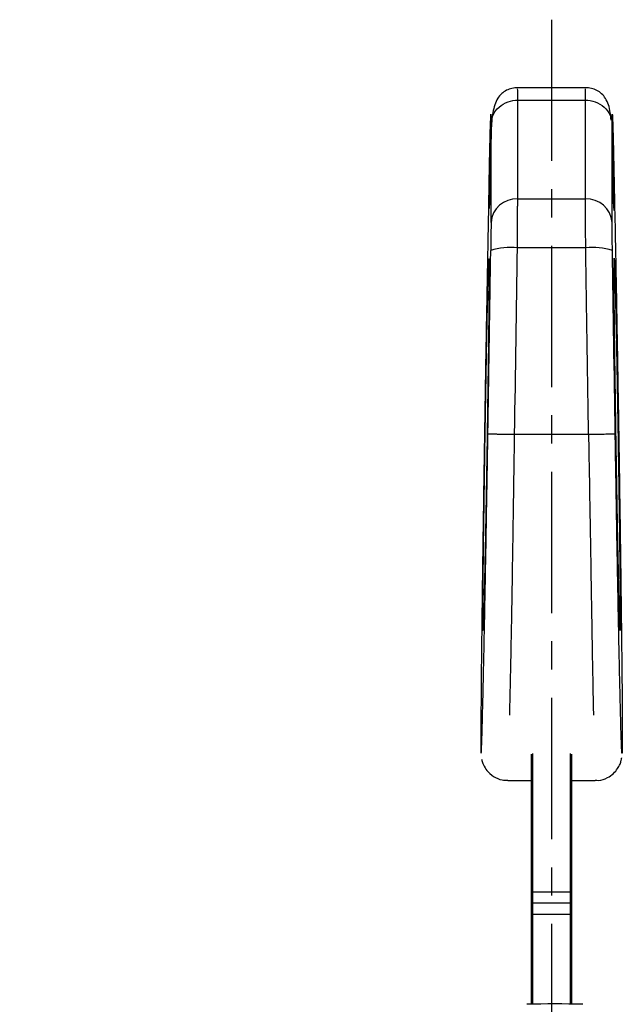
# Model space of a CAD drawing. Header units: millimetres. Extents: x 2938 to 3451, y 1869 to 2231.
# Tile 4 of 30: x 3059 to 3086, y 1968 to 2012. Entities that reach past the tile are written whole.
import ezdxf

# ---------------------------------------------------------------- set-up
doc = ezdxf.new("R2010")
doc.units = ezdxf.units.MM
doc.linetypes.add('CENTER', pattern=[10.16, 6.35, -1.27, 1.27, -1.27])
doc.layers.add('中心线层', color=1, linetype='CENTER')
doc.layers.add('粗实线层', color=7, linetype='Continuous', lineweight=35)
doc.styles.add('标准', font='txt', dxfattribs={"width": 0.667})
doc.dimstyles.new('对齐', dxfattribs={"dimtxt": 3, "dimasz": 2.5, "dimexe": 1.25, "dimexo": 0.625, "dimtad": 1, "dimdsep": 46, "dimtxsty": '标准', "dimcen": 2.5, "dimclrd": 3, "dimclre": 3, "dimclrt": 3, "dimadec": 0, "dimazin": 0, "dimtfac": 1, "dimtmove": 0, "dimatfit": 3, "dimfxl": 1, "dimarcsym": 0})

# ---------------------------------------------------------------- blocks, each defined once
blk = doc.blocks.new('*D20')
at = {"color": 3, "linetype": 'Continuous', "lineweight": -2, "transparency": 16777216}
for p, q in [((3039.25, 1969.197), (3039.25, 1992.102)), ((3065.351, 1966.697), (3038, 1966.697)), ((3039.25, 1963.447), (3039.25, 1966.697)), ((3063.286, 1963.447), (3038, 1963.447)), ((3039.25, 1960.947), (3039.25, 1958.447))]:
    blk.add_line(p, q, dxfattribs=at)
at = {"color": 3, "linetype": 'Continuous', "transparency": 16777216}
for points in [[(3038.833, 1969.197), (3039.666, 1969.197), (3039.25, 1966.697)], [(3038.833, 1960.947), (3039.666, 1960.947), (3039.25, 1963.447)]]:
    blk.add_solid(points, dxfattribs=at)
at = {"layer": 'Defpoints', "color": 0, "linetype": 'Continuous', "transparency": 16777216}
for p in [(3039.25, 1966.697), (3065.976, 1966.697), (3063.911, 1963.447)]:
    blk.add_point(p, dxfattribs=at)
at = {"color": 3, "linetype": 'Continuous', "lineweight": 18, "transparency": 16777216, "insert": (3036.125, 1986.997), "char_height": 5, "width": 19.35418, "attachment_point": 5, "rotation": 90, "style": '标准'}
blk.add_mtext('3.25', dxfattribs=at)

msp = doc.modelspace()

# ---------------------------------------------------------------- linework, layer by layer
at = {"color": 7, "linetype": 'Continuous', "lineweight": 25}
for p, q in [((3082.261, 1973.005), (3082.261, 1979.198)), ((3084.061, 1979.198), (3084.061, 1973.005)), ((3081.198, 1978.007), (3082.261, 1978.007)), ((3084.061, 1978.007), (3085.125, 1978.007)), ((3082.261, 1972.555), (3082.261, 1973.005)), ((3082.311, 1973.005), (3084.011, 1973.005)), ((3082.311, 1973.005), (3082.311, 1972.505)), ((3084.011, 1972.505), (3084.011, 1973.005)), ((3084.061, 1973.005), (3084.061, 1972.555)), ((3082.261, 1972.006), (3082.261, 1972.555)), ((3082.311, 1972.505), (3084.011, 1972.505)), ((3084.061, 1972.555), (3084.061, 1972.006)), ((3082.261, 1967.967), (3082.261, 1972.006)), ((3082.311, 1972.006), (3084.011, 1972.006)), ((3084.061, 1972.006), (3084.061, 1967.976))]:
    msp.add_line(p, q, dxfattribs=at)
at = {"color": 8, "linetype": 'Continuous', "lineweight": 25}
for p, q in [((3082.311, 1979.226), (3082.311, 1973.005)), ((3084.011, 1973.005), (3084.011, 1979.226)), ((3082.311, 1972.505), (3082.311, 1972.006)), ((3084.011, 1972.006), (3084.011, 1972.505)), ((3082.311, 1972.006), (3082.311, 1967.968)), ((3084.011, 1967.977), (3084.011, 1972.006))]:
    msp.add_line(p, q, dxfattribs=at)
at = {"color": 7, "linetype": 'Continuous', "lineweight": 25}
for centre, radius, start, end in [((3082.299, 1994.397), 21.392, 269.8996, 270.0335), ((3084.024, 1994.397), 21.392, 269.9665, 270.1004), ((3082.311, 1972.555), 0.05, 180, 270), ((3084.011, 1972.555), 0.05, 270, 0), ((3082.299, 1993.398), 21.392, 269.8996, 270.0335), ((3084.024, 1993.398), 21.392, 269.9665, 270.1004)]:
    msp.add_arc(centre, radius, start, end, dxfattribs=at)
for points, knots in [([(3080.02, 1978.971), (3080.024, 1978.952), (3080.038, 1978.881), (3080.104, 1978.689), (3080.262, 1978.427), (3080.546, 1978.175), (3080.884, 1978.019), (3081.11, 1978.025), (3081.195, 1978.027)], [0, 0, 0, 0, 0.080204, 0.297491, 0.591457, 0.985148, 1.396404, 1.64327, 1.64327, 1.64327, 1.64327]), ([(3085.117, 1978.027), (3085.167, 1978.021), (3085.358, 1978.001), (3085.654, 1978.113), (3085.941, 1978.308), (3086.126, 1978.528), (3086.236, 1978.736), (3086.29, 1978.901), (3086.308, 1978.992), (3086.312, 1979.019), (3086.313, 1979.024)], [0, 0, 0, 0, 0.145033, 0.549599, 0.872649, 1.144953, 1.373877, 1.553813, 1.67936, 1.708897, 1.708897, 1.708897, 1.708897])]:
    msp.add_open_spline(points, degree=3, knots=knots, dxfattribs=at)
at = {"layer": '中心线层'}
msp.add_line((3083.162, 2012.207), (3083.162, 1917.208), dxfattribs=at)
at = {"layer": '粗实线层', "color": 7, "linetype": 'Continuous', "lineweight": 25}
for p, q in [((3084.73, 2009.148), (3081.593, 2009.148)), ((3081.641, 2004.152), (3081.641, 2008.591)), ((3081.641, 2008.591), (3084.682, 2008.591)), ((3084.682, 2004.152), (3084.682, 2008.591)), ((3080.441, 2003.085), (3080.441, 2007.531)), ((3085.882, 2003.085), (3085.882, 2007.531)), ((3081.641, 2004.152), (3084.682, 2004.152)), ((3080.363, 2003.822), (3080.36, 2003.783)), ((3084.695, 2001.952), (3081.628, 2001.952)), ((3081.501, 1993.57), (3084.822, 1993.57)), ((3086.236, 1985.041), (3086.237, 1985.07))]:
    msp.add_line(p, q, dxfattribs=at)
for centre, radius, start, end in [((3081.588, 2003.004), 1.15, 87.3547, 175.9369), ((3084.735, 2003.004), 1.15, 4.0632, 92.6456), ((3081.296, 1999.292), 2.681, 82.895, 108.8996), ((3085.027, 1999.292), 2.681, 71.1004, 97.105), ((3083.311, 1923.135), 44.833, 88.3952, 91.6048)]:
    msp.add_arc(centre, radius, start, end, dxfattribs=at)
for points, knots in [([(3081.644, 2009.147), (3081.6, 2009.146), (3081.508, 2009.144), (3081.323, 2009.113), (3081.105, 2009.031), (3080.895, 2008.878), (3080.656, 2008.57), (3080.503, 2008.078), (3080.461, 2007.514), (3080.441, 2007.233)], [0, 0, 0, 0, 0.035491, 0.073084, 0.158504, 0.262188, 0.386033, 0.693903, 1, 1, 1, 1]), ([(3085.835, 2007.692), (3085.826, 2007.81), (3085.792, 2008.205), (3085.669, 2008.564), (3085.433, 2008.874), (3085.225, 2009.027), (3085.008, 2009.11), (3084.825, 2009.143), (3084.733, 2009.146), (3084.689, 2009.147)], [0, 0, 0, 0, 0.158833, 0.532274, 0.6824, 0.80803, 0.911487, 0.957015, 1, 1, 1, 1]), ([(3080.441, 2007.531), (3080.443, 2007.657), (3080.471, 2007.792), (3080.591, 2008.052), (3080.683, 2008.177), (3080.916, 2008.383), (3081.057, 2008.464), (3081.35, 2008.567), (3081.501, 2008.591), (3081.641, 2008.591)], [0, 0, 0, 0, 0.25, 0.25, 0.5, 0.5, 0.75, 0.75, 1, 1, 1, 1]), ([(3084.682, 2008.591), (3084.822, 2008.591), (3084.973, 2008.567), (3085.266, 2008.464), (3085.407, 2008.383), (3085.64, 2008.177), (3085.732, 2008.052), (3085.852, 2007.792), (3085.88, 2007.657), (3085.882, 2007.531)], [0, 0, 0, 0, 0.25, 0.25, 0.5, 0.5, 0.75, 0.75, 1, 1, 1, 1]), ([(3080.441, 2007.531), (3080.441, 2007.561), (3080.441, 2007.619), (3080.441, 2007.696), (3080.44, 2007.763), (3080.44, 2007.821), (3080.439, 2007.87), (3080.438, 2007.937), (3080.435, 2007.983), (3080.43, 2007.943), (3080.423, 2007.807), (3080.416, 2007.604), (3080.409, 2007.375), (3080.403, 2007.15), (3080.399, 2006.974), (3080.397, 2006.886)], [0, 0, 0, 0, 0.040849, 0.081503, 0.122063, 0.162628, 0.2033, 0.244179, 0.372043, 0.500018, 0.627887, 0.755868, 0.837355, 0.918463, 1, 1, 1, 1]), ([(3085.882, 2007.531), (3085.882, 2007.716), (3085.883, 2007.845), (3085.887, 2007.979), (3085.89, 2007.984), (3085.897, 2007.87), (3085.902, 2007.75), (3085.913, 2007.398), (3085.92, 2007.165), (3085.926, 2006.886)], [0, 0, 0, 0, 0.25, 0.25, 0.5, 0.5, 0.75, 0.75, 1, 1, 1, 1]), ([(3080.356, 2004.771), (3080.357, 2004.832), (3080.359, 2004.954), (3080.362, 2005.134), (3080.366, 2005.311), (3080.369, 2005.485), (3080.374, 2005.745), (3080.381, 2006.08), (3080.389, 2006.463), (3080.397, 2006.804), (3080.403, 2007.059), (3080.409, 2007.245), (3080.413, 2007.379), (3080.415, 2007.447), (3080.417, 2007.481)], [0, 0, 0, 0, 0.049225, 0.098257, 0.147233, 0.196288, 0.245558, 0.372726, 0.500034, 0.627201, 0.754506, 0.836412, 0.918034, 1, 1, 1, 1]), ([(3080.417, 2007.481), (3080.418, 2007.502), (3080.419, 2007.543), (3080.421, 2007.595), (3080.423, 2007.639), (3080.425, 2007.674), (3080.427, 2007.701), (3080.43, 2007.731), (3080.433, 2007.731), (3080.436, 2007.645), (3080.438, 2007.477), (3080.438, 2007.257), (3080.437, 2007.021), (3080.436, 2006.795), (3080.434, 2006.622), (3080.433, 2006.535)], [0, 0, 0, 0, 0.040825, 0.081493, 0.122093, 0.162712, 0.203442, 0.244369, 0.371761, 0.499363, 0.626966, 0.754714, 0.836582, 0.918107, 1, 1, 1, 1]), ([(3080.451, 2007.595), (3080.447, 2007.585), (3080.434, 2007.556), (3080.444, 2007.201), (3080.439, 2006.749), (3080.436, 2006.489)], [0, 0, 0, 0, 0.187883, 0.532716, 1, 1, 1, 1]), ([(3085.874, 2007.449), (3085.878, 2007.456), (3085.9, 2007.495), (3085.903, 2007.54), (3085.905, 2007.576)], [0, 0, 0, 0, 0.181107, 1, 1, 1, 1]), ([(3085.883, 2007.646), (3085.883, 2007.669), (3085.884, 2007.713), (3085.878, 2007.704), (3085.875, 2007.7)], [0, 0, 0, 0, 0.528521, 1, 1, 1, 1]), ([(3085.885, 2007.602), (3085.884, 2007.516), (3085.882, 2007.312), (3085.886, 2006.86), (3085.888, 2006.599)], [0, 0, 0, 0, 0.4241699, 1, 1, 1, 1]), ([(3085.967, 2004.789), (3085.956, 2005.429), (3085.945, 2006.033), (3085.923, 2007.008), (3085.913, 2007.376), (3085.905, 2007.576)], [0, 0, 0, 0, 0.5, 0.5, 1, 1, 1, 1]), ([(3080.397, 2006.886), (3080.394, 2006.789), (3080.39, 2006.594), (3080.383, 2006.293), (3080.376, 2005.986), (3080.369, 2005.672), (3080.362, 2005.351), (3080.354, 2004.968), (3080.344, 2004.521), (3080.333, 2004.004), (3080.322, 2003.475), (3080.315, 2003.112), (3080.311, 2002.93)], [0, 0, 0, 0, 0.083403, 0.166711, 0.249975, 0.333244, 0.416571, 0.500005, 0.625069, 0.749975, 0.874895, 1, 1, 1, 1]), ([(3085.909, 2005.332), (3085.909, 2005.352), (3085.908, 2005.391), (3085.906, 2005.456), (3085.905, 2005.525), (3085.903, 2005.625), (3085.9, 2005.762), (3085.897, 2005.937), (3085.894, 2006.116), (3085.892, 2006.289), (3085.89, 2006.453), (3085.888, 2006.55), (3085.888, 2006.599)], [0, 0, 0, 0, 0.060761, 0.12114, 0.181566, 0.242468, 0.371103, 0.500117, 0.62875, 0.757759, 0.878788, 1, 1, 1, 1]), ([(3080.433, 2006.535), (3080.433, 2006.506), (3080.432, 2006.449), (3080.431, 2006.356), (3080.43, 2006.242), (3080.428, 2006.104), (3080.425, 2005.945), (3080.422, 2005.789), (3080.42, 2005.645), (3080.417, 2005.514), (3080.415, 2005.443), (3080.415, 2005.407)], [0, 0, 0, 0, 0.080935, 0.161466, 0.24259, 0.371111, 0.500061, 0.628587, 0.75754, 0.878666, 1, 1, 1, 1]), ([(3080.415, 2005.407), (3080.413, 2005.354), (3080.411, 2005.25), (3080.407, 2005.101), (3080.403, 2004.96), (3080.399, 2004.825), (3080.395, 2004.697), (3080.389, 2004.495), (3080.381, 2004.245), (3080.372, 2003.997), (3080.363, 2003.823), (3080.357, 2003.739), (3080.352, 2003.715), (3080.349, 2003.727), (3080.347, 2003.762), (3080.346, 2003.78)], [0, 0, 0, 0, 0.0413277, 0.082572, 0.1237768, 0.1649862, 0.2062444, 0.2475953, 0.3737702, 0.5000304, 0.6262015, 0.752458, 0.8350122, 0.9174084, 1, 1, 1, 1]), ([(3080.415, 2005.432), (3080.408, 2005.172), (3080.395, 2004.654), (3080.381, 2004.216), (3080.373, 2004.045), (3080.371, 2003.994)], [0, 0, 0, 0, 0.4131659, 0.8265843, 1, 1, 1, 1]), ([(3085.961, 2003.735), (3085.961, 2003.741), (3085.959, 2003.782), (3085.946, 2004.042), (3085.929, 2004.577), (3085.915, 2005.099), (3085.908, 2005.359)], [0, 0, 0, 0, 0.055474, 0.366465, 0.684204, 1, 1, 1, 1]), ([(3085.909, 2005.332), (3085.925, 2004.682), (3085.94, 2004.197), (3085.964, 2003.632), (3085.973, 2003.553), (3085.979, 2003.683)], [0, 0, 0, 0, 0.5, 0.5, 1, 1, 1, 1]), ([(3085.967, 2004.789), (3085.968, 2004.759), (3085.969, 2004.699), (3085.97, 2004.61), (3085.972, 2004.521), (3085.973, 2004.399), (3085.975, 2004.248), (3085.977, 2004.08), (3085.979, 2003.933), (3085.979, 2003.817), (3085.98, 2003.73), (3085.979, 2003.699), (3085.979, 2003.683)], [0, 0, 0, 0, 0.060499, 0.120551, 0.180646, 0.241271, 0.370532, 0.500139, 0.629393, 0.758994, 0.879411, 1, 1, 1, 1]), ([(3080.346, 2003.78), (3080.345, 2003.787), (3080.345, 2003.8), (3080.345, 2003.827), (3080.345, 2003.861), (3080.345, 2003.917), (3080.346, 2004.005), (3080.347, 2004.137), (3080.349, 2004.287), (3080.351, 2004.447), (3080.353, 2004.611), (3080.355, 2004.718), (3080.356, 2004.771)], [0, 0, 0, 0, 0.060506, 0.120576, 0.180693, 0.241343, 0.370523, 0.500097, 0.629283, 0.758863, 0.879335, 1, 1, 1, 1]), ([(3081.628, 2001.952), (3081.628, 2002.008), (3081.628, 2002.121), (3081.629, 2002.288), (3081.63, 2002.45), (3081.631, 2002.608), (3081.632, 2002.76), (3081.632, 2002.908), (3081.633, 2003.049), (3081.634, 2003.184), (3081.635, 2003.313), (3081.635, 2003.435), (3081.636, 2003.55), (3081.637, 2003.658), (3081.637, 2003.758), (3081.638, 2003.852), (3081.639, 2003.938), (3081.639, 2004.017), (3081.64, 2004.089), (3081.64, 2004.131), (3081.641, 2004.152)], [0, 0, 0, 0, 0.060675, 0.120735, 0.18019, 0.239041, 0.297289, 0.354934, 0.411978, 0.468424, 0.524279, 0.579527, 0.634173, 0.688221, 0.741673, 0.794528, 0.846786, 0.898449, 0.949518, 1, 1, 1, 1]), ([(3084.695, 2001.952), (3084.693, 2002.421), (3084.691, 2002.874), (3084.687, 2003.64), (3084.684, 2003.951), (3084.682, 2004.152)], [0, 0, 0, 0, 0.5, 0.5, 1, 1, 1, 1]), ([(3080.441, 2003.085), (3080.441, 2002.97), (3080.44, 2002.793), (3080.435, 2002.355), (3080.432, 2002.096), (3080.428, 2001.828)], [0, 0, 0, 0, 0.5, 0.5, 1, 1, 1, 1]), ([(3085.895, 2001.828), (3085.891, 2002.096), (3085.888, 2002.355), (3085.883, 2002.793), (3085.882, 2002.97), (3085.882, 2003.085)], [0, 0, 0, 0, 0.5, 0.5, 1, 1, 1, 1]), ([(3080.311, 2002.93), (3080.309, 2002.823), (3080.305, 2002.609), (3080.298, 2002.281), (3080.292, 2001.946), (3080.285, 2001.605), (3080.279, 2001.258), (3080.272, 2000.905), (3080.265, 2000.545), (3080.252, 1999.832), (3080.232, 1998.739), (3080.206, 1997.253), (3080.181, 1995.738), (3080.148, 1993.706), (3080.108, 1991.156), (3080.066, 1988.16), (3080.029, 1985.309), (3080.005, 1983.14), (3079.992, 1981.647), (3079.985, 1980.676), (3079.983, 1979.914), (3079.986, 1979.399), (3079.994, 1979.179), (3080.007, 1979.282), (3080.025, 1979.712), (3080.046, 1980.399), (3080.068, 1981.246), (3080.093, 1982.304), (3080.119, 1983.507), (3080.146, 1984.797), (3080.173, 1986.176), (3080.199, 1987.597), (3080.226, 1989.068), (3080.247, 1990.31), (3080.264, 1991.316), (3080.277, 1992.073), (3080.289, 1992.834), (3080.297, 1993.343), (3080.301, 1993.598)], [0, 0, 0, 0, 0.007617, 0.015275, 0.022979, 0.030735, 0.038545, 0.046416, 0.05435, 0.062353, 0.0932, 0.124595, 0.155732, 0.187093, 0.249473, 0.311845, 0.374234, 0.436607, 0.468678, 0.499388, 0.531317, 0.562081, 0.593633, 0.624916, 0.660818, 0.687638, 0.71827, 0.750293, 0.781016, 0.812929, 0.843785, 0.875492, 0.906331, 0.937672, 0.9532, 0.968749, 0.984341, 1, 1, 1, 1]), ([(3086.011, 2002.93), (3086.029, 2002.056), (3086.047, 2001.137), (3086.082, 1999.228), (3086.1, 1998.231), (3086.134, 1996.231), (3086.151, 1995.221), (3086.175, 1993.69), (3086.183, 1993.177), (3086.199, 1992.16), (3086.207, 1991.655), (3086.229, 1990.151), (3086.243, 1989.162), (3086.263, 1987.7), (3086.269, 1987.214), (3086.282, 1986.264), (3086.287, 1985.8), (3086.298, 1984.896), (3086.303, 1984.456), (3086.313, 1983.603), (3086.317, 1983.187), (3086.328, 1982.002), (3086.334, 1981.303), (3086.338, 1980.431), (3086.339, 1980.171), (3086.339, 1979.743), (3086.338, 1979.573), (3086.334, 1979.327), (3086.332, 1979.252), (3086.325, 1979.212), (3086.321, 1979.244), (3086.313, 1979.37), (3086.31, 1979.426), (3086.304, 1979.56), (3086.301, 1979.639), (3086.295, 1979.819), (3086.292, 1979.92), (3086.285, 1980.144), (3086.281, 1980.267), (3086.27, 1980.662), (3086.262, 1980.958), (3086.246, 1981.608), (3086.238, 1981.962), (3086.221, 1982.719), (3086.212, 1983.118), (3086.195, 1983.944), (3086.186, 1984.373), (3086.159, 1985.7), (3086.141, 1986.647), (3086.106, 1988.571), (3086.089, 1989.553), (3086.055, 1991.555), (3086.038, 1992.583), (3086.022, 1993.598)], [0, 0, 0, 0, 0.0625, 0.0625, 0.125, 0.125, 0.1875, 0.1875, 0.21875, 0.21875, 0.25, 0.25, 0.3125, 0.3125, 0.34375, 0.34375, 0.375, 0.375, 0.40625, 0.40625, 0.4375, 0.4375, 0.5, 0.5, 0.53125, 0.53125, 0.5625, 0.5625, 0.59375, 0.59375, 0.625, 0.625, 0.640625, 0.640625, 0.65625, 0.65625, 0.671875, 0.671875, 0.6875, 0.6875, 0.71875, 0.71875, 0.75, 0.75, 0.78125, 0.78125, 0.8125, 0.8125, 0.875, 0.875, 0.9375, 0.9375, 1, 1, 1, 1]), ([(3080.301, 1993.598), (3080.305, 1993.873), (3080.314, 1994.423), (3080.327, 1995.248), (3080.34, 1996.073), (3080.353, 1996.897), (3080.366, 1997.72), (3080.378, 1998.543), (3080.391, 1999.365), (3080.403, 2000.187), (3080.416, 2001.008), (3080.424, 2001.554), (3080.428, 2001.828)], [0, 0, 0, 0, 0.1001, 0.200133, 0.300117, 0.400068, 0.500002, 0.599936, 0.699886, 0.799869, 0.899902, 1, 1, 1, 1]), ([(3084.822, 1993.57), (3084.818, 1993.834), (3084.81, 1994.359), (3084.798, 1995.145), (3084.786, 1995.925), (3084.774, 1996.699), (3084.762, 1997.468), (3084.751, 1998.23), (3084.739, 1998.987), (3084.728, 1999.737), (3084.717, 2000.481), (3084.706, 2001.219), (3084.699, 2001.708), (3084.695, 2001.952)], [0, 0, 0, 0, 0.094188, 0.187721, 0.280597, 0.372818, 0.464383, 0.555292, 0.645546, 0.735143, 0.824084, 0.91237, 1, 1, 1, 1]), ([(3080.351, 2001.462), (3080.351, 2001.454), (3080.352, 2001.437), (3080.353, 2001.4), (3080.354, 2001.355), (3080.354, 2001.3), (3080.355, 2001.237), (3080.355, 2001.163), (3080.355, 2001.017), (3080.355, 2000.755), (3080.352, 2000.333), (3080.348, 1999.841), (3080.342, 1999.119), (3080.331, 1998.109), (3080.314, 1996.799), (3080.295, 1995.427), (3080.274, 1994.015), (3080.252, 1992.588), (3080.228, 1991.174), (3080.204, 1989.794), (3080.179, 1988.473), (3080.154, 1987.241), (3080.134, 1986.331), (3080.119, 1985.72), (3080.108, 1985.331), (3080.099, 1985.029), (3080.092, 1984.859), (3080.087, 1984.778), (3080.084, 1984.746), (3080.081, 1984.742), (3080.08, 1984.763), (3080.079, 1984.774)], [0, 0, 0, 0, 0.008863, 0.01773, 0.026621, 0.035553, 0.044545, 0.053615, 0.06278, 0.093613, 0.12557, 0.156303, 0.188151, 0.250712, 0.312929, 0.375269, 0.437376, 0.499938, 0.562444, 0.624484, 0.68686, 0.749303, 0.811863, 0.843692, 0.874446, 0.906211, 0.937113, 0.952943, 0.968631, 0.984282, 1, 1, 1, 1]), ([(3080.352, 2001.397), (3080.352, 2001.397), (3080.351, 2001.41), (3080.351, 2001.418), (3080.35, 2001.432), (3080.35, 2001.432), (3080.35, 2001.432)], [0, 0, 0, 0, 0.004265, 0.586179, 0.768771, 1, 1, 1, 1]), ([(3086.247, 1984.927), (3086.247, 1984.908), (3086.247, 1984.871), (3086.246, 1984.827), (3086.245, 1984.792), (3086.244, 1984.767), (3086.243, 1984.751), (3086.241, 1984.744), (3086.238, 1984.749), (3086.233, 1984.813), (3086.225, 1985.008), (3086.216, 1985.304), (3086.202, 1985.813), (3086.182, 1986.63), (3086.158, 1987.79), (3086.133, 1989.069), (3086.108, 1990.42), (3086.084, 1991.818), (3086.061, 1993.238), (3086.039, 1994.658), (3086.019, 1996.053), (3086.001, 1997.401), (3085.988, 1998.463), (3085.98, 1999.244), (3085.975, 1999.794), (3085.971, 2000.287), (3085.969, 2000.647), (3085.968, 2000.894), (3085.968, 2001.058), (3085.968, 2001.198), (3085.968, 2001.27), (3085.969, 2001.306)], [0, 0, 0, 0, 0.009067, 0.018069, 0.027025, 0.035954, 0.044876, 0.053808, 0.062772, 0.093888, 0.125506, 0.156368, 0.188266, 0.250674, 0.313227, 0.37556, 0.438073, 0.500141, 0.562783, 0.624878, 0.686977, 0.74959, 0.811839, 0.843737, 0.874578, 0.906488, 0.937279, 0.95333, 0.969078, 0.984606, 1, 1, 1, 1]), ([(3085.969, 2001.306), (3085.969, 2001.324), (3085.969, 2001.362), (3085.97, 2001.406), (3085.971, 2001.442), (3085.972, 2001.467), (3085.973, 2001.484), (3085.975, 2001.49), (3085.978, 2001.484), (3085.983, 2001.419), (3085.991, 2001.221), (3086.001, 2000.921), (3086.015, 2000.409), (3086.034, 1999.59), (3086.059, 1998.432), (3086.083, 1997.159), (3086.108, 1995.809), (3086.132, 1994.411), (3086.155, 1992.986), (3086.177, 1991.567), (3086.197, 1990.171), (3086.215, 1988.822), (3086.228, 1987.759), (3086.236, 1986.976), (3086.241, 1986.428), (3086.245, 1985.938), (3086.247, 1985.58), (3086.248, 1985.335), (3086.248, 1985.172), (3086.248, 1985.033), (3086.248, 1984.962), (3086.247, 1984.927)], [0, 0, 0, 0, 0.009106, 0.018141, 0.027125, 0.036078, 0.045019, 0.053968, 0.062946, 0.09407, 0.125711, 0.156589, 0.188514, 0.251092, 0.313552, 0.375876, 0.437927, 0.500618, 0.562766, 0.625338, 0.687408, 0.749601, 0.812163, 0.843952, 0.87476, 0.906581, 0.937304, 0.953338, 0.969077, 0.984603, 1, 1, 1, 1]), ([(3085.969, 2001.319), (3085.97, 2001.337), (3085.97, 2001.38), (3085.971, 2001.42), (3085.972, 2001.439), (3085.972, 2001.437), (3085.972, 2001.437)], [0, 0, 0, 0, 0.282782, 0.723452, 0.975576, 1, 1, 1, 1]), ([(3080.301, 1993.598), (3080.302, 1993.597), (3080.305, 1993.597), (3080.322, 1993.596), (3080.348, 1993.595), (3080.384, 1993.593), (3080.43, 1993.592), (3080.483, 1993.59), (3080.544, 1993.589), (3080.61, 1993.587), (3080.681, 1993.585), (3080.755, 1993.584), (3080.831, 1993.582), (3080.907, 1993.581), (3080.983, 1993.579), (3081.058, 1993.578), (3081.13, 1993.576), (3081.2, 1993.575), (3081.267, 1993.574), (3081.331, 1993.573), (3081.391, 1993.572), (3081.447, 1993.571), (3081.483, 1993.57), (3081.501, 1993.57)], [0, 0, 0, 0, 0.059105, 0.118618, 0.178221, 0.237588, 0.296399, 0.354343, 0.411132, 0.466506, 0.520237, 0.572134, 0.622041, 0.669841, 0.71545, 0.758815, 0.799912, 0.83874, 0.875319, 0.909683, 0.94188, 0.971965, 1, 1, 1, 1]), ([(3084.822, 1993.57), (3084.857, 1993.571), (3084.93, 1993.572), (3085.048, 1993.574), (3085.178, 1993.576), (3085.317, 1993.579), (3085.462, 1993.582), (3085.606, 1993.585), (3085.742, 1993.588), (3085.86, 1993.591), (3085.95, 1993.594), (3086.009, 1993.596), (3086.018, 1993.597), (3086.022, 1993.598)], [0, 0, 0, 0, 0.055347, 0.118362, 0.189405, 0.268681, 0.356143, 0.4514, 0.553621, 0.661499, 0.773274, 0.886852, 1, 1, 1, 1]), ([(3080.079, 1984.774), (3080.077, 1984.871), (3080.074, 1985.016), (3080.075, 1985.48), (3080.078, 1986.043), (3080.083, 1986.675), (3080.09, 1987.226), (3080.091, 1987.37)], [0, 0, 0, 0, 0.296743, 0.443643, 0.595476, 0.893646, 1, 1, 1, 1]), ([(3086.237, 1985.07), (3086.237, 1985.084), (3086.239, 1985.142), (3086.241, 1985.301), (3086.242, 1985.47), (3086.243, 1985.557), (3086.243, 1985.578), (3086.244, 1985.58), (3086.244, 1985.58), (3086.244, 1985.58), (3086.244, 1985.58), (3086.244, 1985.579), (3086.244, 1985.579), (3086.244, 1985.579), (3086.244, 1985.578), (3086.244, 1985.577), (3086.244, 1985.574), (3086.245, 1985.556), (3086.245, 1985.505), (3086.246, 1985.422), (3086.246, 1985.361), (3086.246, 1985.331)], [0, 0, 0, 0, 0.1087761, 0.434079, 0.6696369, 0.7323409, 0.7464977, 0.7481401, 0.748694, 0.7489134, 0.7491023, 0.7492715, 0.749436, 0.749612, 0.7498135, 0.7503259, 0.7510173, 0.7558242, 0.7920541, 0.8968923, 1, 1, 1, 1]), ([(3086.246, 1985.331), (3086.247, 1985.309), (3086.247, 1985.21), (3086.247, 1985.096), (3086.247, 1985.032), (3086.247, 1985.013)], [0, 0, 0, 0, 0.1684894, 0.7506588, 1, 1, 1, 1])]:
    msp.add_open_spline(points, degree=3, knots=knots, dxfattribs=at)
at = {"layer": '粗实线层', "color": 8, "linetype": 'Continuous', "lineweight": 25}
for points, knots in [([(3081.641, 2008.591), (3081.64, 2008.779), (3081.64, 2009.106), (3081.635, 2009.102), (3081.633, 2009.1)], [0, 0, 0, 0, 0.571903, 1, 1, 1, 1]), ([(3084.682, 2008.591), (3084.683, 2008.783), (3084.683, 2009.11), (3084.688, 2009.101), (3084.69, 2009.097)], [0, 0, 0, 0, 0.586342, 1, 1, 1, 1]), ([(3085.905, 2007.576), (3085.901, 2007.675), (3085.892, 2007.876), (3085.885, 2007.847), (3085.885, 2007.647), (3085.885, 2007.602)], [0, 0, 0, 0, 0.426018, 0.869913, 1, 1, 1, 1]), ([(3080.091, 1987.37), (3080.094, 1987.622), (3080.101, 1988.257), (3080.116, 1989.424), (3080.135, 1990.795), (3080.156, 1992.216), (3080.178, 1993.64), (3080.202, 1995.053), (3080.226, 1996.429), (3080.251, 1997.742), (3080.271, 1998.765), (3080.287, 1999.511), (3080.299, 2000.032), (3080.311, 2000.492), (3080.325, 2001.011), (3080.341, 2001.482), (3080.348, 2001.469), (3080.351, 2001.462)], [0, 0, 0, 0, 0.050661, 0.127989, 0.208677, 0.287758, 0.366716, 0.44587, 0.524592, 0.603122, 0.681762, 0.722183, 0.761293, 0.801767, 0.840876, 0.920266, 1, 1, 1, 1]), ([(3081.28, 1980.943), (3081.283, 1981.076), (3081.289, 1981.323), (3081.299, 1981.714), (3081.309, 1982.112), (3081.318, 1982.53), (3081.327, 1982.954), (3081.335, 1983.347), (3081.349, 1984.045), (3081.37, 1985.207), (3081.398, 1986.833), (3081.426, 1988.556), (3081.45, 1990.156), (3081.471, 1991.554), (3081.487, 1992.661), (3081.497, 1993.3), (3081.501, 1993.57)], [0, 0, 0, 0, 0.04313, 0.080061, 0.112372, 0.155925, 0.194372, 0.225036, 0.258164, 0.372422, 0.509807, 0.637597, 0.760732, 0.861984, 0.94177, 1, 1, 1, 1]), ([(3084.822, 1993.57), (3084.833, 1992.963), (3084.857, 1991.649), (3084.892, 1989.546), (3084.926, 1987.471), (3084.956, 1985.603), (3084.983, 1984.024), (3085.008, 1982.581), (3085.028, 1981.537), (3085.039, 1981.048), (3085.041, 1980.947)], [0, 0, 0, 0, 0.131054, 0.283703, 0.457966, 0.592781, 0.71563, 0.839183, 0.966829, 1, 1, 1, 1])]:
    msp.add_open_spline(points, degree=3, knots=knots, dxfattribs=at)
at = {"layer": '粗实线层', "color": 7, "linetype": 'Continuous', "lineweight": 25}
for points in [[(3085.926, 2006.886), (3085.953, 2005.728), (3085.982, 2004.391), (3086.011, 2002.93)], [(3081.501, 1993.57), (3081.545, 1996.37), (3081.587, 1999.171), (3081.628, 2001.952)], [(3086.022, 1993.598), (3085.978, 1996.347), (3085.936, 1999.098), (3085.895, 2001.828)]]:
    msp.add_open_spline(points, degree=3, dxfattribs=at)

# ---------------------------------------------------------------- dimensions: what is measured, and where the dimension line sits
at = {"color": 7, "linetype": 'Continuous', "lineweight": 18}
dim = msp.add_linear_dim(base=(3039.25, 1966.697), p1=(3063.911, 1963.447), p2=(3065.976, 1966.697), angle=90, dimstyle='对齐', override={"dimtxt": 5, "dimsah": 1}, dxfattribs=at)
dim.commit()
dim.dimension.update_dxf_attribs({"geometry": '*D20', "text_midpoint": (3039.25, 1986.997), "dimtype": 160})

doc.saveas('drawing.dxf')
